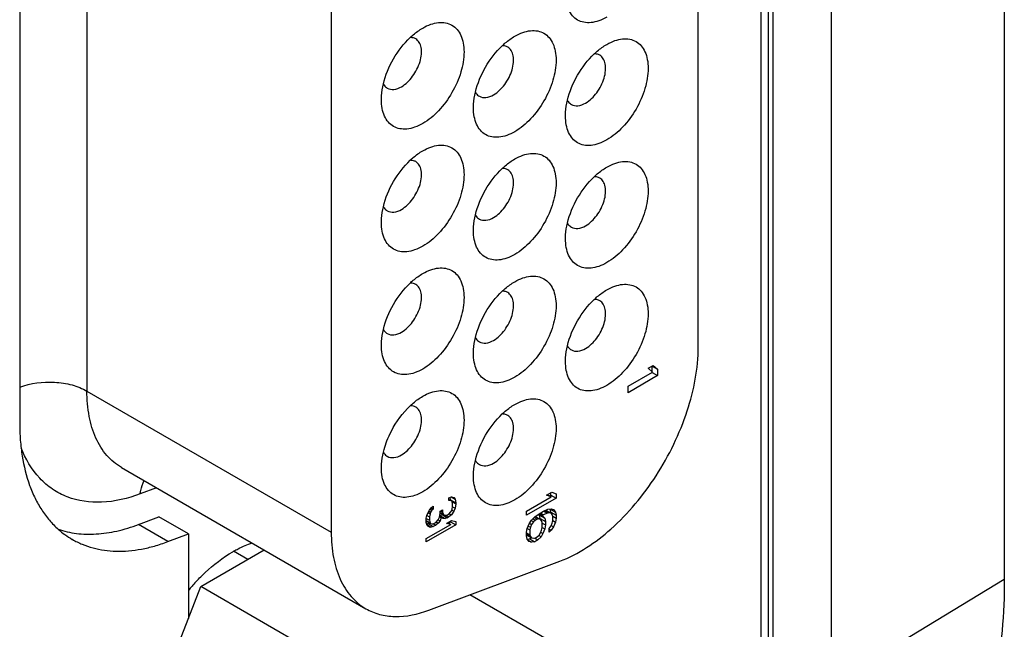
# Model space of a CAD drawing. Header units: inches. Extents: x 0 to 34, y 0 to 22.
# Tile 9 of 65: x 5.677 to 6.267, y 11.651 to 12.016. Entities that reach past the tile are written whole.
import ezdxf

# ---------------------------------------------------------------- set-up
doc = ezdxf.new("R2010")
doc.units = ezdxf.units.IN
doc.header["$LTSCALE"] = 1.87
doc.header["$MEASUREMENT"] = 0
doc.layers.get('0').update_dxf_attribs({"linetype": 'CONTINUOUS'})
doc.layers.add('02___PRT_ALL_AXES', color=7, linetype='CONTINUOUS')

msp = doc.modelspace()

# ---------------------------------------------------------------- linework, layer by layer
at = {"color": 7, "linetype": 'CONTINUOUS'}
for p, q in [((6.26699, 15.1917), (6.26699, 11.68088)), ((6.12117, 15.13658), (6.12117, 11.62576)), ((6.12556, 15.13046), (6.12556, 11.61964)), ((6.12859, 11.61789), (6.12859, 15.12871)), ((6.16351, 11.61814), (6.16351, 15.12896)), ((6.08362, 11.82008), (6.08362, 12.89047)), ((5.71734, 12.83203), (5.71734, 11.7936)), ((5.86371, 12.74752), (5.86371, 11.70909)), ((6.05359, 11.80723), (6.0566, 11.80897)), ((6.05622, 11.80492), (6.05359, 11.80723)), ((6.05605, 11.8085), (6.05923, 11.80666)), ((6.05605, 11.80507), (6.05605, 11.8085)), ((6.0566, 11.80897), (6.05923, 11.80666)), ((6.05923, 11.80666), (6.05923, 11.80283)), ((6.04155, 11.79645), (6.05622, 11.80492)), ((6.05923, 11.80283), (6.04155, 11.79263)), ((6.05605, 11.80467), (6.05923, 11.80283)), ((5.71734, 11.7936), (5.86371, 11.70909)), ((6.04155, 11.79263), (6.04155, 11.79645)), ((5.73805, 11.74783), (5.88442, 11.66331)), ((5.75908, 11.73568), (5.74922, 11.732)), ((5.93418, 11.72978), (5.93568, 11.73031)), ((5.93418, 11.72808), (5.93418, 11.72978)), ((5.93418, 11.7287), (5.9353, 11.72805)), ((5.93513, 11.72856), (5.93488, 11.73002)), ((5.93513, 11.72856), (5.93831, 11.72672)), ((5.93513, 11.72815), (5.93513, 11.72856)), ((5.93556, 11.73026), (5.93794, 11.72889)), ((5.93568, 11.73031), (5.93719, 11.72981)), ((5.93719, 11.72981), (5.93794, 11.72889)), ((5.93794, 11.72889), (5.93831, 11.72672)), ((5.98074, 11.72179), (5.99541, 11.73026)), ((5.99842, 11.72945), (5.98074, 11.71924)), ((5.99278, 11.73129), (5.99578, 11.73303)), ((5.99541, 11.73026), (5.99278, 11.73129)), ((5.9932, 11.73154), (5.99541, 11.73026)), ((5.99444, 11.73082), (5.99524, 11.73129)), ((5.99524, 11.73129), (5.99524, 11.73271)), ((5.99524, 11.73129), (5.99842, 11.72945)), ((5.99578, 11.73303), (5.99842, 11.732)), ((5.99842, 11.732), (5.99842, 11.72945)), ((5.92252, 11.72237), (5.92365, 11.7237)), ((5.92292, 11.72285), (5.92402, 11.72221)), ((5.92361, 11.72366), (5.92477, 11.72299)), ((5.92365, 11.7237), (5.92477, 11.72469)), ((5.92477, 11.72299), (5.92402, 11.72221)), ((5.92477, 11.72469), (5.92477, 11.72299)), ((5.92891, 11.72163), (5.93042, 11.7225)), ((5.93042, 11.7225), (5.93042, 11.72114)), ((5.9353, 11.72805), (5.93418, 11.72808)), ((5.93606, 11.72746), (5.9353, 11.72805)), ((5.9353, 11.72124), (5.93606, 11.7227)), ((5.93643, 11.72598), (5.93606, 11.72746)), ((5.93606, 11.7227), (5.93643, 11.72462)), ((5.93609, 11.72733), (5.93831, 11.72604)), ((5.93638, 11.72434), (5.93794, 11.72344)), ((5.93643, 11.72462), (5.93643, 11.72598)), ((5.93794, 11.72344), (5.93719, 11.72165)), ((5.93831, 11.72604), (5.93794, 11.72344)), ((5.93831, 11.72672), (5.93831, 11.72604)), ((5.9909, 11.7217), (5.99353, 11.7228)), ((5.99353, 11.7228), (5.99541, 11.72303)), ((5.99486, 11.72299), (5.99804, 11.72115)), ((5.99524, 11.72108), (5.99486, 11.72299)), ((5.99541, 11.72303), (5.99691, 11.72263)), ((5.99691, 11.72263), (5.99804, 11.72115)), ((5.92064, 11.71754), (5.92101, 11.71912)), ((5.92064, 11.71482), (5.92064, 11.71754)), ((5.92064, 11.71733), (5.92252, 11.71624)), ((5.92101, 11.71912), (5.92176, 11.72091)), ((5.92102, 11.71914), (5.92252, 11.71828)), ((5.92174, 11.72086), (5.92289, 11.7202)), ((5.92176, 11.72091), (5.92252, 11.72237)), ((5.92219, 11.72172), (5.92327, 11.7211)), ((5.92289, 11.7202), (5.92252, 11.71828)), ((5.92252, 11.71828), (5.92252, 11.71624)), ((5.92327, 11.7211), (5.92289, 11.7202)), ((5.92402, 11.72221), (5.92327, 11.7211)), ((5.92778, 11.71656), (5.92853, 11.71802)), ((5.92853, 11.71802), (5.92891, 11.72027)), ((5.92863, 11.71858), (5.92966, 11.71799)), ((5.92874, 11.71909), (5.93024, 11.71961)), ((5.92874, 11.71909), (5.93192, 11.71725)), ((5.92891, 11.72027), (5.92891, 11.72163)), ((5.92891, 11.72084), (5.93117, 11.71954)), ((5.92966, 11.71799), (5.92891, 11.71585)), ((5.92924, 11.72182), (5.93042, 11.72114)), ((5.93079, 11.71728), (5.92966, 11.71799)), ((5.93024, 11.71961), (5.93064, 11.71984)), ((5.93024, 11.71961), (5.93342, 11.71778)), ((5.93042, 11.72114), (5.93117, 11.71954)), ((5.93192, 11.71725), (5.93079, 11.71728)), ((5.93117, 11.71954), (5.93192, 11.71929)), ((5.93192, 11.71929), (5.93342, 11.71948)), ((5.93342, 11.71778), (5.93192, 11.71725)), ((5.93224, 11.71933), (5.93418, 11.71821)), ((5.93342, 11.71948), (5.93418, 11.71991)), ((5.93418, 11.71821), (5.93342, 11.71778)), ((5.93418, 11.71991), (5.9353, 11.72124)), ((5.93568, 11.71942), (5.93418, 11.71821)), ((5.93439, 11.72016), (5.93568, 11.71942)), ((5.93719, 11.72165), (5.93568, 11.71942)), ((5.9359, 11.72239), (5.93719, 11.72165)), ((5.98074, 11.71924), (5.98074, 11.72179)), ((5.98375, 11.7163), (5.98563, 11.71824)), ((5.98458, 11.71715), (5.98601, 11.71633)), ((5.98539, 11.71799), (5.98713, 11.71698)), ((5.98563, 11.71824), (5.98826, 11.72018)), ((5.986, 11.71851), (5.98826, 11.71721)), ((5.98713, 11.71698), (5.98601, 11.71633)), ((5.98826, 11.71721), (5.98713, 11.71698)), ((5.98847, 11.7193), (5.98791, 11.71992)), ((5.98826, 11.72018), (5.9909, 11.7217)), ((5.98901, 11.71679), (5.98826, 11.71721)), ((5.9883, 11.72021), (5.99014, 11.71914)), ((5.98847, 11.7193), (5.99165, 11.71746)), ((5.98884, 11.71739), (5.98847, 11.7193)), ((5.98884, 11.71739), (5.99202, 11.71555)), ((5.98884, 11.71689), (5.98884, 11.71739)), ((5.98977, 11.71595), (5.98901, 11.71679)), ((5.98905, 11.72064), (5.9909, 11.71958)), ((5.9909, 11.71958), (5.99014, 11.71914)), ((5.99014, 11.71914), (5.99165, 11.71746)), ((5.99315, 11.72045), (5.9909, 11.71958)), ((5.99095, 11.72173), (5.99315, 11.72045)), ((5.99165, 11.71746), (5.99202, 11.71555)), ((5.99183, 11.72209), (5.99428, 11.72068)), ((5.99223, 11.72232), (5.99541, 11.72048)), ((5.99428, 11.72068), (5.99315, 11.72045)), ((5.99541, 11.72048), (5.99428, 11.72068)), ((5.99524, 11.72108), (5.99842, 11.71924)), ((5.99524, 11.72058), (5.99524, 11.72108)), ((5.99616, 11.71964), (5.99541, 11.72048)), ((5.99654, 11.71858), (5.99616, 11.71964)), ((5.99652, 11.71864), (5.99842, 11.71754)), ((5.99654, 11.71603), (5.99654, 11.71858)), ((5.99804, 11.72115), (5.99842, 11.71924)), ((5.99842, 11.71754), (5.99804, 11.7152)), ((5.99842, 11.71924), (5.99842, 11.71754)), ((5.92064, 11.71606), (5.92289, 11.71476)), ((5.92064, 11.71581), (5.92327, 11.71429)), ((5.92101, 11.71367), (5.92064, 11.71482)), ((5.92064, 11.70529), (5.9353, 11.71376)), ((5.93831, 11.71346), (5.92064, 11.70325)), ((5.92088, 11.71408), (5.92159, 11.71428)), ((5.92176, 11.71275), (5.92101, 11.71367)), ((5.92104, 11.71363), (5.92365, 11.71213)), ((5.92159, 11.71428), (5.92244, 11.71477)), ((5.92159, 11.71428), (5.92477, 11.71244)), ((5.92252, 11.71216), (5.92176, 11.71275)), ((5.92252, 11.71624), (5.92289, 11.71476)), ((5.92365, 11.71213), (5.92252, 11.71216)), ((5.92289, 11.71476), (5.92327, 11.71429)), ((5.92327, 11.71429), (5.92402, 11.71405)), ((5.92477, 11.71244), (5.92365, 11.71213)), ((5.92402, 11.71405), (5.92477, 11.71414)), ((5.92477, 11.71414), (5.92628, 11.71501)), ((5.92628, 11.71331), (5.92477, 11.71244)), ((5.9248, 11.71416), (5.92628, 11.71331)), ((5.92628, 11.71501), (5.92778, 11.71656)), ((5.92778, 11.71452), (5.92628, 11.71331)), ((5.92651, 11.71525), (5.92778, 11.71452)), ((5.92775, 11.71652), (5.92891, 11.71585)), ((5.92891, 11.71585), (5.92778, 11.71452)), ((5.93267, 11.71428), (5.93568, 11.71602)), ((5.9353, 11.71376), (5.93267, 11.71428)), ((5.93354, 11.71478), (5.9353, 11.71376)), ((5.93389, 11.71458), (5.93513, 11.71529)), ((5.93513, 11.71529), (5.93513, 11.7157)), ((5.93513, 11.71529), (5.93831, 11.71346)), ((5.93568, 11.71602), (5.93831, 11.7155)), ((5.93831, 11.7155), (5.93831, 11.71346)), ((5.98074, 11.70904), (5.98112, 11.71138)), ((5.98112, 11.71138), (5.98224, 11.71416)), ((5.98113, 11.71141), (5.98262, 11.71055)), ((5.98169, 11.71279), (5.983, 11.71204)), ((5.98224, 11.71416), (5.98375, 11.7163)), ((5.98248, 11.71449), (5.98375, 11.71375)), ((5.983, 11.71204), (5.98262, 11.71055)), ((5.98375, 11.71375), (5.983, 11.71204)), ((5.98355, 11.71602), (5.98488, 11.71525)), ((5.98488, 11.71525), (5.98375, 11.71375)), ((5.98601, 11.71633), (5.98488, 11.71525)), ((5.99014, 11.71489), (5.98977, 11.71595)), ((5.98977, 11.71042), (5.99014, 11.71191)), ((5.99014, 11.71191), (5.99014, 11.71489)), ((5.99014, 11.71451), (5.99202, 11.71342)), ((5.99014, 11.71195), (5.99165, 11.71108)), ((5.99165, 11.71108), (5.99052, 11.7083)), ((5.99202, 11.71342), (5.99165, 11.71108)), ((5.99202, 11.71555), (5.99202, 11.71342)), ((5.99428, 11.71133), (5.99541, 11.71283)), ((5.99428, 11.7092), (5.99428, 11.71133)), ((5.99428, 11.71093), (5.99541, 11.71028)), ((5.99541, 11.71283), (5.99616, 11.71454)), ((5.99691, 11.71242), (5.99541, 11.71028)), ((5.99557, 11.7132), (5.99691, 11.71242)), ((5.99616, 11.71454), (5.99654, 11.71603)), ((5.99654, 11.71607), (5.99804, 11.7152)), ((5.99804, 11.7152), (5.99691, 11.71242)), ((5.92064, 11.70325), (5.92064, 11.70529)), ((5.98057, 11.70751), (5.98375, 11.70567)), ((5.98074, 11.70691), (5.98074, 11.70904)), ((5.98074, 11.70866), (5.98262, 11.70757)), ((5.98074, 11.70781), (5.983, 11.70651)), ((5.98112, 11.705), (5.98074, 11.70691)), ((5.98111, 11.70502), (5.98245, 11.70519)), ((5.98224, 11.70353), (5.98112, 11.705)), ((5.98245, 11.70519), (5.98351, 11.70581)), ((5.98245, 11.70519), (5.98563, 11.70335)), ((5.98262, 11.71055), (5.98262, 11.70757)), ((5.98262, 11.70757), (5.983, 11.70651)), ((5.983, 11.70651), (5.98375, 11.70567)), ((5.98375, 11.70567), (5.98488, 11.70547)), ((5.98488, 11.70547), (5.98601, 11.7057)), ((5.98551, 11.7056), (5.98751, 11.70444)), ((5.98601, 11.7057), (5.98713, 11.70635)), ((5.98713, 11.70635), (5.98826, 11.70743)), ((5.98939, 11.70638), (5.98751, 11.70444)), ((5.98939, 11.70638), (5.988, 11.70718)), ((5.98826, 11.70743), (5.98901, 11.70871)), ((5.98901, 11.70871), (5.98977, 11.71042)), ((5.98918, 11.70908), (5.99052, 11.7083)), ((5.99052, 11.7083), (5.98939, 11.70638)), ((5.99541, 11.71028), (5.99428, 11.7092)), ((5.98161, 11.70435), (5.98375, 11.70312)), ((5.98375, 11.70312), (5.98224, 11.70353)), ((5.98563, 11.70335), (5.98375, 11.70312)), ((5.98751, 11.70444), (5.98563, 11.70335)), ((5.78559, 11.67659), (5.82351, 11.69849)), ((5.81365, 11.6928), (5.80519, 11.69768)), ((5.92215, 11.66242), (6.00063, 11.69176)), ((5.74742, 11.57821), (5.78559, 11.67659)), ((5.91817, 11.60004), (5.78559, 11.67659)), ((6.26699, 11.68088), (6.16351, 11.61814)), ((5.99452, 11.64412), (5.94684, 11.67165))]:
    msp.add_line(p, q, dxfattribs=at)
for centre, radius, start, end in [((5.8411, 11.63431), 0.07286, 119.53402, 120.00207), ((5.87175, 11.59671), 0.12158, 137.1998, 140.34531), ((5.869, 11.59921), 0.11787, 136.92429, 137.18549)]:
    msp.add_arc(centre, radius, start, end, dxfattribs=at)
for points, knots in [([(6.02882, 12.01746), (6.02729, 12.01657), (6.02423, 12.01512), (6.01954, 12.01398), (6.01513, 12.0141), (6.0112, 12.01552), (6.00801, 12.01821), (6.00571, 12.02197), (6.00434, 12.0266), (6.00408, 12.02997), (6.00408, 12.03175)], [0, 0, 0, 0, 0.144822, 0.274556, 0.391121, 0.500007, 0.608892, 0.725474, 0.8551, 1, 1, 1, 1]), ([(5.91852, 12.01092), (5.92005, 12.01181), (5.92311, 12.01326), (5.9278, 12.0144), (5.93221, 12.01428), (5.93613, 12.01286), (5.93933, 12.01017), (5.94163, 12.00641), (5.943, 12.00178), (5.94358, 11.99434), (5.94174, 11.98402), (5.93644, 11.972), (5.92868, 11.96139), (5.92203, 11.9558), (5.91851, 11.95377)], [0, 0, 0, 0, 0.060417, 0.11454, 0.16317, 0.208597, 0.254025, 0.302665, 0.356747, 0.417202, 0.55545, 0.708598, 0.861733, 1, 1, 1, 1]), ([(5.91098, 12.00522), (5.91158, 12.00579), (5.91393, 12.00789), (5.9165, 12.00976), (5.91851, 12.01092)], [0, 0, 0, 0, 0.262042, 1, 1, 1, 1]), ([(5.96614, 12.00032), (5.96674, 12.00089), (5.96908, 12.003), (5.97165, 12.00486), (5.97367, 12.00603)], [0, 0, 0, 0, 0.262042, 1, 1, 1, 1]), ([(5.97367, 12.00603), (5.97521, 12.00691), (5.97826, 12.00837), (5.98296, 12.0095), (5.98737, 12.00939), (5.99129, 12.00797), (5.99448, 12.00528), (5.99678, 12.00152), (5.99815, 11.99688), (5.99874, 11.98945), (5.99689, 11.97913), (5.99159, 11.9671), (5.98383, 11.9565), (5.97718, 11.9509), (5.97367, 11.94887)], [0, 0, 0, 0, 0.060417, 0.11454, 0.16317, 0.208597, 0.254025, 0.302665, 0.356747, 0.417202, 0.55545, 0.708598, 0.861733, 1, 1, 1, 1]), ([(5.89494, 11.97744), (5.8962, 11.98269), (5.90041, 11.99281), (5.90706, 12.00151), (5.91098, 12.00522)], [0, 0, 0, 0, 0.500021, 1, 1, 1, 1]), ([(5.90579, 11.97581), (5.90842, 11.97733), (5.91303, 11.98193), (5.91666, 11.98901), (5.91789, 11.99504), (5.9178, 11.99903), (5.91668, 12.00235), (5.91514, 12.00393), (5.91429, 12.00442)], [0, 0, 0, 0, 0.269891, 0.561317, 0.695457, 0.81314, 0.912854, 1, 1, 1, 1]), ([(5.91429, 12.00442), (5.91405, 12.00455), (5.91302, 12.00505), (5.91186, 12.00523), (5.91099, 12.00521)], [0, 0, 0, 0, 0.242971, 1, 1, 1, 1]), ([(5.9501, 11.97255), (5.95135, 11.9778), (5.95556, 11.98791), (5.96222, 11.99661), (5.96614, 12.00032)], [0, 0, 0, 0, 0.500021, 1, 1, 1, 1]), ([(5.96944, 11.99952), (5.9692, 11.99966), (5.96818, 12.00016), (5.96701, 12.00033), (5.96615, 12.00032)], [0, 0, 0, 0, 0.242971, 1, 1, 1, 1]), ([(6.02129, 11.99543), (6.02189, 11.99599), (6.02424, 11.9981), (6.02681, 11.99997), (6.02882, 12.00113)], [0, 0, 0, 0, 0.262042, 1, 1, 1, 1]), ([(6.02883, 12.00113), (6.03036, 12.00202), (6.03342, 12.00347), (6.03811, 12.00461), (6.04252, 12.00449), (6.04644, 12.00307), (6.04964, 12.00038), (6.05194, 11.99662), (6.0533, 11.99199), (6.05389, 11.98455), (6.05205, 11.97423), (6.04675, 11.96221), (6.03899, 11.9516), (6.03234, 11.94601), (6.02882, 11.94398)], [0, 0, 0, 0, 0.060417, 0.11454, 0.16317, 0.208597, 0.254025, 0.302665, 0.356747, 0.417202, 0.55545, 0.708598, 0.861733, 1, 1, 1, 1]), ([(5.96094, 11.97092), (5.96357, 11.97244), (5.96819, 11.97703), (5.97181, 11.98412), (5.97305, 11.99014), (5.97295, 11.99414), (5.97183, 11.99746), (5.97029, 11.99903), (5.96944, 11.99952)], [0, 0, 0, 0, 0.269891, 0.561317, 0.695457, 0.81314, 0.912854, 1, 1, 1, 1]), ([(6.00525, 11.96765), (6.00651, 11.9729), (6.01072, 11.98302), (6.01737, 11.99172), (6.02129, 11.99543)], [0, 0, 0, 0, 0.500021, 1, 1, 1, 1]), ([(6.0161, 11.96602), (6.01873, 11.96754), (6.02334, 11.97213), (6.02697, 11.97922), (6.0282, 11.98525), (6.02811, 11.98924), (6.02699, 11.99256), (6.02544, 11.99413), (6.0246, 11.99462)], [0, 0, 0, 0, 0.269891, 0.561317, 0.695457, 0.81314, 0.912854, 1, 1, 1, 1]), ([(6.0246, 11.99462), (6.02436, 11.99476), (6.02333, 11.99526), (6.02216, 11.99544), (6.0213, 11.99542)], [0, 0, 0, 0, 0.242971, 1, 1, 1, 1]), ([(5.89377, 11.96806), (5.89377, 11.96881), (5.89387, 11.97197), (5.89438, 11.9751), (5.89494, 11.97744)], [0, 0, 0, 0, 0.237914, 1, 1, 1, 1]), ([(5.89495, 11.97743), (5.89509, 11.97717), (5.8957, 11.9762), (5.89656, 11.97539), (5.89729, 11.97497)], [0, 0, 0, 0, 0.262398, 1, 1, 1, 1]), ([(5.89729, 11.97497), (5.89843, 11.97431), (5.90157, 11.97384), (5.90438, 11.975), (5.90579, 11.97581)], [0, 0, 0, 0, 0.449164, 1, 1, 1, 1]), ([(5.94892, 11.96316), (5.94892, 11.96391), (5.94903, 11.96707), (5.94954, 11.97021), (5.9501, 11.97255)], [0, 0, 0, 0, 0.237914, 1, 1, 1, 1]), ([(5.9501, 11.97254), (5.95025, 11.97227), (5.95085, 11.97131), (5.95171, 11.9705), (5.95244, 11.97008)], [0, 0, 0, 0, 0.262398, 1, 1, 1, 1]), ([(5.95244, 11.97008), (5.95359, 11.96941), (5.95673, 11.96894), (5.95954, 11.97011), (5.96094, 11.97092)], [0, 0, 0, 0, 0.449164, 1, 1, 1, 1]), ([(5.91851, 11.95377), (5.91698, 11.95288), (5.91392, 11.95143), (5.90923, 11.95029), (5.90482, 11.95041), (5.9009, 11.95183), (5.8977, 11.95452), (5.8954, 11.95828), (5.89403, 11.96291), (5.89377, 11.96628), (5.89377, 11.96806)], [0, 0, 0, 0, 0.144822, 0.274556, 0.391121, 0.500007, 0.608892, 0.725474, 0.8551, 1, 1, 1, 1]), ([(6.00408, 11.95826), (6.00408, 11.95902), (6.00418, 11.96217), (6.00469, 11.96531), (6.00525, 11.96765)], [0, 0, 0, 0, 0.237914, 1, 1, 1, 1]), ([(6.00526, 11.96764), (6.0054, 11.96738), (6.006, 11.96641), (6.00687, 11.9656), (6.0076, 11.96518)], [0, 0, 0, 0, 0.262398, 1, 1, 1, 1]), ([(6.0076, 11.96518), (6.00874, 11.96452), (6.01188, 11.96404), (6.01469, 11.96521), (6.0161, 11.96602)], [0, 0, 0, 0, 0.449164, 1, 1, 1, 1]), ([(5.97367, 11.94887), (5.97213, 11.94799), (5.96908, 11.94653), (5.96438, 11.9454), (5.95997, 11.94551), (5.95605, 11.94693), (5.95286, 11.94962), (5.95055, 11.95338), (5.94919, 11.95801), (5.94892, 11.96139), (5.94892, 11.96316)], [0, 0, 0, 0, 0.144822, 0.274556, 0.391121, 0.500007, 0.608892, 0.725474, 0.8551, 1, 1, 1, 1]), ([(6.02882, 11.94398), (6.02729, 11.94309), (6.02423, 11.94164), (6.01954, 11.9405), (6.01513, 11.94062), (6.0112, 11.94204), (6.00801, 11.94472), (6.00571, 11.94849), (6.00434, 11.95312), (6.00408, 11.95649), (6.00408, 11.95826)], [0, 0, 0, 0, 0.144822, 0.274556, 0.391121, 0.500007, 0.608892, 0.725474, 0.8551, 1, 1, 1, 1]), ([(5.91852, 11.93744), (5.92005, 11.93833), (5.92311, 11.93978), (5.9278, 11.94092), (5.93221, 11.9408), (5.93613, 11.93938), (5.93933, 11.93669), (5.94163, 11.93293), (5.943, 11.9283), (5.94358, 11.92086), (5.94174, 11.91054), (5.93644, 11.89852), (5.92868, 11.88791), (5.92203, 11.88232), (5.91851, 11.88029)], [0, 0, 0, 0, 0.060417, 0.11454, 0.16317, 0.208597, 0.254025, 0.302665, 0.356747, 0.417202, 0.55545, 0.708598, 0.861733, 1, 1, 1, 1]), ([(5.91098, 11.93174), (5.91158, 11.9323), (5.91393, 11.93441), (5.9165, 11.93628), (5.91851, 11.93744)], [0, 0, 0, 0, 0.262042, 1, 1, 1, 1]), ([(5.97367, 11.93255), (5.97521, 11.93343), (5.97826, 11.93488), (5.98296, 11.93602), (5.98737, 11.93591), (5.99129, 11.93448), (5.99448, 11.9318), (5.99678, 11.92803), (5.99815, 11.9234), (5.99874, 11.91597), (5.99689, 11.90565), (5.99159, 11.89362), (5.98383, 11.88302), (5.97718, 11.87742), (5.97367, 11.87539)], [0, 0, 0, 0, 0.060417, 0.11454, 0.16317, 0.208597, 0.254025, 0.302665, 0.356747, 0.417202, 0.55545, 0.708598, 0.861733, 1, 1, 1, 1]), ([(5.89494, 11.90396), (5.8962, 11.90921), (5.90041, 11.91933), (5.90706, 11.92803), (5.91098, 11.93174)], [0, 0, 0, 0, 0.500021, 1, 1, 1, 1]), ([(5.90579, 11.90233), (5.90842, 11.90385), (5.91303, 11.90844), (5.91666, 11.91553), (5.91789, 11.92156), (5.9178, 11.92555), (5.91668, 11.92887), (5.91514, 11.93044), (5.91429, 11.93093)], [0, 0, 0, 0, 0.269891, 0.561317, 0.695457, 0.81314, 0.912854, 1, 1, 1, 1]), ([(5.91429, 11.93093), (5.91405, 11.93107), (5.91302, 11.93157), (5.91186, 11.93175), (5.91099, 11.93173)], [0, 0, 0, 0, 0.242971, 1, 1, 1, 1]), ([(5.96614, 11.92684), (5.96674, 11.92741), (5.96908, 11.92951), (5.97165, 11.93138), (5.97367, 11.93254)], [0, 0, 0, 0, 0.262042, 1, 1, 1, 1]), ([(6.02883, 11.92765), (6.03036, 11.92854), (6.03342, 11.92999), (6.03811, 11.93112), (6.04252, 11.93101), (6.04644, 11.92959), (6.04964, 11.9269), (6.05194, 11.92314), (6.0533, 11.91851), (6.05389, 11.91107), (6.05205, 11.90075), (6.04675, 11.88872), (6.03899, 11.87812), (6.03234, 11.87252), (6.02882, 11.8705)], [0, 0, 0, 0, 0.060417, 0.11454, 0.16317, 0.208597, 0.254025, 0.302665, 0.356747, 0.417202, 0.55545, 0.708598, 0.861733, 1, 1, 1, 1]), ([(5.9501, 11.89907), (5.95135, 11.90432), (5.95556, 11.91443), (5.96222, 11.92313), (5.96614, 11.92684)], [0, 0, 0, 0, 0.500021, 1, 1, 1, 1]), ([(5.96094, 11.89744), (5.96357, 11.89895), (5.96819, 11.90355), (5.97181, 11.91063), (5.97305, 11.91666), (5.97295, 11.92066), (5.97183, 11.92398), (5.97029, 11.92555), (5.96944, 11.92604)], [0, 0, 0, 0, 0.269891, 0.561317, 0.695457, 0.81314, 0.912854, 1, 1, 1, 1]), ([(5.96944, 11.92604), (5.9692, 11.92618), (5.96818, 11.92668), (5.96701, 11.92685), (5.96615, 11.92683)], [0, 0, 0, 0, 0.242971, 1, 1, 1, 1]), ([(6.02129, 11.92194), (6.02189, 11.92251), (6.02424, 11.92462), (6.02681, 11.92648), (6.02882, 11.92765)], [0, 0, 0, 0, 0.262042, 1, 1, 1, 1]), ([(6.00525, 11.89417), (6.00651, 11.89942), (6.01072, 11.90953), (6.01737, 11.91823), (6.02129, 11.92194)], [0, 0, 0, 0, 0.500021, 1, 1, 1, 1]), ([(6.0161, 11.89254), (6.01873, 11.89406), (6.02334, 11.89865), (6.02697, 11.90574), (6.0282, 11.91176), (6.02811, 11.91576), (6.02699, 11.91908), (6.02544, 11.92065), (6.0246, 11.92114)], [0, 0, 0, 0, 0.269891, 0.561317, 0.695457, 0.81314, 0.912854, 1, 1, 1, 1]), ([(6.0246, 11.92114), (6.02436, 11.92128), (6.02333, 11.92178), (6.02216, 11.92196), (6.0213, 11.92194)], [0, 0, 0, 0, 0.242971, 1, 1, 1, 1]), ([(5.89377, 11.89457), (5.89377, 11.89533), (5.89387, 11.89848), (5.89438, 11.90162), (5.89494, 11.90396)], [0, 0, 0, 0, 0.237914, 1, 1, 1, 1]), ([(5.89495, 11.90395), (5.89509, 11.90369), (5.8957, 11.90272), (5.89656, 11.90191), (5.89729, 11.90149)], [0, 0, 0, 0, 0.262398, 1, 1, 1, 1]), ([(5.89729, 11.90149), (5.89843, 11.90083), (5.90157, 11.90035), (5.90438, 11.90152), (5.90579, 11.90233)], [0, 0, 0, 0, 0.449164, 1, 1, 1, 1]), ([(5.91851, 11.88029), (5.91698, 11.8794), (5.91392, 11.87795), (5.90923, 11.87681), (5.90482, 11.87692), (5.9009, 11.87835), (5.8977, 11.88103), (5.8954, 11.88479), (5.89403, 11.88943), (5.89377, 11.8928), (5.89377, 11.89457)], [0, 0, 0, 0, 0.144822, 0.274556, 0.391121, 0.500007, 0.608892, 0.725474, 0.8551, 1, 1, 1, 1]), ([(5.94892, 11.88968), (5.94892, 11.89043), (5.94903, 11.89359), (5.94954, 11.89673), (5.9501, 11.89907)], [0, 0, 0, 0, 0.237914, 1, 1, 1, 1]), ([(5.9501, 11.89905), (5.95025, 11.89879), (5.95085, 11.89782), (5.95171, 11.89702), (5.95244, 11.89659)], [0, 0, 0, 0, 0.262398, 1, 1, 1, 1]), ([(5.95244, 11.89659), (5.95359, 11.89593), (5.95673, 11.89546), (5.95954, 11.89662), (5.96094, 11.89744)], [0, 0, 0, 0, 0.449164, 1, 1, 1, 1]), ([(6.00408, 11.88478), (6.00408, 11.88553), (6.00418, 11.88869), (6.00469, 11.89183), (6.00525, 11.89417)], [0, 0, 0, 0, 0.237914, 1, 1, 1, 1]), ([(6.00526, 11.89416), (6.0054, 11.8939), (6.006, 11.89293), (6.00687, 11.89212), (6.0076, 11.8917)], [0, 0, 0, 0, 0.262398, 1, 1, 1, 1]), ([(5.97367, 11.87539), (5.97213, 11.8745), (5.96908, 11.87305), (5.96438, 11.87192), (5.95997, 11.87203), (5.95605, 11.87345), (5.95286, 11.87614), (5.95055, 11.8799), (5.94919, 11.88453), (5.94892, 11.8879), (5.94892, 11.88968)], [0, 0, 0, 0, 0.144822, 0.274556, 0.391121, 0.500007, 0.608892, 0.725474, 0.8551, 1, 1, 1, 1]), ([(6.0076, 11.8917), (6.00874, 11.89104), (6.01188, 11.89056), (6.01469, 11.89173), (6.0161, 11.89254)], [0, 0, 0, 0, 0.449164, 1, 1, 1, 1]), ([(6.02882, 11.8705), (6.02729, 11.86961), (6.02423, 11.86816), (6.01954, 11.86702), (6.01513, 11.86713), (6.0112, 11.86856), (6.00801, 11.87124), (6.00571, 11.875), (6.00434, 11.87964), (6.00408, 11.88301), (6.00408, 11.88478)], [0, 0, 0, 0, 0.144822, 0.274556, 0.391121, 0.500007, 0.608892, 0.725474, 0.8551, 1, 1, 1, 1]), ([(5.91852, 11.86396), (5.92005, 11.86485), (5.92311, 11.8663), (5.9278, 11.86743), (5.93221, 11.86732), (5.93613, 11.8659), (5.93933, 11.86321), (5.94163, 11.85945), (5.943, 11.85481), (5.94358, 11.84738), (5.94174, 11.83706), (5.93644, 11.82503), (5.92868, 11.81443), (5.92203, 11.80883), (5.91851, 11.8068)], [0, 0, 0, 0, 0.060417, 0.11454, 0.16317, 0.208597, 0.254025, 0.302665, 0.356747, 0.417202, 0.55545, 0.708598, 0.861733, 1, 1, 1, 1]), ([(5.89494, 11.83048), (5.8962, 11.83573), (5.90041, 11.84584), (5.90706, 11.85454), (5.91098, 11.85825)], [0, 0, 0, 0, 0.500021, 1, 1, 1, 1]), ([(5.91098, 11.85825), (5.91158, 11.85882), (5.91393, 11.86093), (5.9165, 11.86279), (5.91851, 11.86396)], [0, 0, 0, 0, 0.262042, 1, 1, 1, 1]), ([(5.91429, 11.85745), (5.91405, 11.85759), (5.91302, 11.85809), (5.91186, 11.85827), (5.91099, 11.85825)], [0, 0, 0, 0, 0.242971, 1, 1, 1, 1]), ([(5.96614, 11.85336), (5.96674, 11.85393), (5.96908, 11.85603), (5.97165, 11.8579), (5.97367, 11.85906)], [0, 0, 0, 0, 0.262042, 1, 1, 1, 1]), ([(5.97367, 11.85906), (5.97521, 11.85995), (5.97826, 11.8614), (5.98296, 11.86254), (5.98737, 11.86242), (5.99129, 11.861), (5.99448, 11.85831), (5.99678, 11.85455), (5.99815, 11.84992), (5.99874, 11.84248), (5.99689, 11.83216), (5.99159, 11.82014), (5.98383, 11.80953), (5.97718, 11.80394), (5.97367, 11.80191)], [0, 0, 0, 0, 0.060417, 0.11454, 0.16317, 0.208597, 0.254025, 0.302665, 0.356747, 0.417202, 0.55545, 0.708598, 0.861733, 1, 1, 1, 1]), ([(5.90579, 11.82885), (5.90842, 11.83037), (5.91303, 11.83496), (5.91666, 11.84205), (5.91789, 11.84807), (5.9178, 11.85207), (5.91668, 11.85539), (5.91514, 11.85696), (5.91429, 11.85745)], [0, 0, 0, 0, 0.269891, 0.561317, 0.695457, 0.81314, 0.912854, 1, 1, 1, 1]), ([(5.9501, 11.82558), (5.95135, 11.83083), (5.95556, 11.84095), (5.96222, 11.84965), (5.96614, 11.85336)], [0, 0, 0, 0, 0.500021, 1, 1, 1, 1]), ([(5.96094, 11.82395), (5.96357, 11.82547), (5.96819, 11.83007), (5.97181, 11.83715), (5.97305, 11.84318), (5.97295, 11.84717), (5.97183, 11.85049), (5.97029, 11.85206), (5.96944, 11.85256)], [0, 0, 0, 0, 0.269891, 0.561317, 0.695457, 0.81314, 0.912854, 1, 1, 1, 1]), ([(5.96944, 11.85256), (5.9692, 11.85269), (5.96818, 11.85319), (5.96701, 11.85337), (5.96615, 11.85335)], [0, 0, 0, 0, 0.242971, 1, 1, 1, 1]), ([(6.02129, 11.84846), (6.02189, 11.84903), (6.02424, 11.85114), (6.02681, 11.853), (6.02882, 11.85417)], [0, 0, 0, 0, 0.262042, 1, 1, 1, 1]), ([(6.02883, 11.85417), (6.03036, 11.85505), (6.03342, 11.85651), (6.03811, 11.85764), (6.04252, 11.85753), (6.04644, 11.8561), (6.04964, 11.85342), (6.05194, 11.84966), (6.0533, 11.84502), (6.05389, 11.83759), (6.05205, 11.82727), (6.04675, 11.81524), (6.03899, 11.80464), (6.03234, 11.79904), (6.02882, 11.79701)], [0, 0, 0, 0, 0.060417, 0.11454, 0.16317, 0.208597, 0.254025, 0.302665, 0.356747, 0.417202, 0.55545, 0.708598, 0.861733, 1, 1, 1, 1]), ([(6.00525, 11.82069), (6.00651, 11.82594), (6.01072, 11.83605), (6.01737, 11.84475), (6.02129, 11.84846)], [0, 0, 0, 0, 0.500021, 1, 1, 1, 1]), ([(6.0161, 11.81906), (6.01873, 11.82058), (6.02334, 11.82517), (6.02697, 11.83226), (6.0282, 11.83828), (6.02811, 11.84228), (6.02699, 11.8456), (6.02544, 11.84717), (6.0246, 11.84766)], [0, 0, 0, 0, 0.269891, 0.561317, 0.695457, 0.81314, 0.912854, 1, 1, 1, 1]), ([(6.0246, 11.84766), (6.02436, 11.8478), (6.02333, 11.8483), (6.02216, 11.84847), (6.0213, 11.84846)], [0, 0, 0, 0, 0.242971, 1, 1, 1, 1]), ([(5.89377, 11.82109), (5.89377, 11.82184), (5.89387, 11.825), (5.89438, 11.82814), (5.89494, 11.83048)], [0, 0, 0, 0, 0.237914, 1, 1, 1, 1]), ([(5.89495, 11.83047), (5.89509, 11.8302), (5.8957, 11.82924), (5.89656, 11.82843), (5.89729, 11.82801)], [0, 0, 0, 0, 0.262398, 1, 1, 1, 1]), ([(5.89729, 11.82801), (5.89843, 11.82735), (5.90157, 11.82687), (5.90438, 11.82804), (5.90579, 11.82885)], [0, 0, 0, 0, 0.449164, 1, 1, 1, 1]), ([(5.94892, 11.8162), (5.94892, 11.81695), (5.94903, 11.82011), (5.94954, 11.82324), (5.9501, 11.82558)], [0, 0, 0, 0, 0.237914, 1, 1, 1, 1]), ([(5.9501, 11.82557), (5.95025, 11.82531), (5.95085, 11.82434), (5.95171, 11.82353), (5.95244, 11.82311)], [0, 0, 0, 0, 0.262398, 1, 1, 1, 1]), ([(5.95244, 11.82311), (5.95359, 11.82245), (5.95673, 11.82197), (5.95954, 11.82314), (5.96094, 11.82395)], [0, 0, 0, 0, 0.449164, 1, 1, 1, 1]), ([(5.91851, 11.8068), (5.91698, 11.80592), (5.91392, 11.80447), (5.90923, 11.80333), (5.90482, 11.80344), (5.9009, 11.80486), (5.8977, 11.80755), (5.8954, 11.81131), (5.89403, 11.81595), (5.89377, 11.81932), (5.89377, 11.82109)], [0, 0, 0, 0, 0.144822, 0.274556, 0.391121, 0.500007, 0.608892, 0.725474, 0.8551, 1, 1, 1, 1]), ([(6.00063, 11.69176), (6.01191, 11.69597), (6.03402, 11.71096), (6.05999, 11.74233), (6.07823, 11.7798), (6.08362, 11.80711), (6.08362, 11.82008)], [0, 0, 0, 0, 0.225654, 0.487907, 0.756897, 1, 1, 1, 1]), ([(6.00408, 11.8113), (6.00408, 11.81205), (6.00418, 11.81521), (6.00469, 11.81835), (6.00525, 11.82069)], [0, 0, 0, 0, 0.237914, 1, 1, 1, 1]), ([(6.00526, 11.82067), (6.0054, 11.82041), (6.006, 11.81945), (6.00687, 11.81864), (6.0076, 11.81822)], [0, 0, 0, 0, 0.262398, 1, 1, 1, 1]), ([(6.0076, 11.81822), (6.00874, 11.81755), (6.01188, 11.81708), (6.01469, 11.81825), (6.0161, 11.81906)], [0, 0, 0, 0, 0.449164, 1, 1, 1, 1]), ([(5.97367, 11.80191), (5.97213, 11.80102), (5.96908, 11.79957), (5.96438, 11.79843), (5.95997, 11.79855), (5.95605, 11.79997), (5.95286, 11.80266), (5.95055, 11.80642), (5.94919, 11.81105), (5.94892, 11.81442), (5.94892, 11.8162)], [0, 0, 0, 0, 0.144822, 0.274556, 0.391121, 0.500007, 0.608892, 0.725474, 0.8551, 1, 1, 1, 1]), ([(6.02882, 11.79701), (6.02729, 11.79613), (6.02423, 11.79467), (6.01954, 11.79354), (6.01513, 11.79365), (6.0112, 11.79507), (6.00801, 11.79776), (6.00571, 11.80152), (6.00434, 11.80615), (6.00408, 11.80953), (6.00408, 11.8113)], [0, 0, 0, 0, 0.144822, 0.274556, 0.391121, 0.500007, 0.608892, 0.725474, 0.8551, 1, 1, 1, 1]), ([(5.67703, 11.79593), (5.6836, 11.79845), (5.69451, 11.79978), (5.70817, 11.79768), (5.71456, 11.79521), (5.71734, 11.7936)], [0, 0, 0, 0, 0.509831, 0.767207, 1, 1, 1, 1]), ([(5.73805, 11.74783), (5.73475, 11.74973), (5.72858, 11.75492), (5.72201, 11.76566), (5.71811, 11.7789), (5.71734, 11.78853), (5.71734, 11.7936)], [0, 0, 0, 0, 0.217784, 0.450933, 0.710241, 1, 1, 1, 1]), ([(5.91852, 11.79048), (5.92005, 11.79136), (5.92311, 11.79282), (5.9278, 11.79395), (5.93221, 11.79384), (5.93613, 11.79241), (5.93933, 11.78973), (5.94163, 11.78597), (5.943, 11.78133), (5.94358, 11.7739), (5.94174, 11.76358), (5.93644, 11.75155), (5.92868, 11.74095), (5.92203, 11.73535), (5.91851, 11.73332)], [0, 0, 0, 0, 0.060417, 0.11454, 0.16317, 0.208597, 0.254025, 0.302665, 0.356747, 0.417202, 0.55545, 0.708598, 0.861733, 1, 1, 1, 1]), ([(5.91098, 11.78477), (5.91158, 11.78534), (5.91393, 11.78745), (5.9165, 11.78931), (5.91851, 11.79048)], [0, 0, 0, 0, 0.262042, 1, 1, 1, 1]), ([(5.97367, 11.78558), (5.97521, 11.78647), (5.97826, 11.78792), (5.98296, 11.78905), (5.98737, 11.78894), (5.99129, 11.78752), (5.99448, 11.78483), (5.99678, 11.78107), (5.99815, 11.77644), (5.99874, 11.769), (5.99689, 11.75868), (5.99159, 11.74666), (5.98383, 11.73605), (5.97718, 11.73046), (5.97367, 11.72843)], [0, 0, 0, 0, 0.060417, 0.11454, 0.16317, 0.208597, 0.254025, 0.302665, 0.356747, 0.417202, 0.55545, 0.708598, 0.861733, 1, 1, 1, 1]), ([(5.89708, 11.7638), (5.89785, 11.76579), (5.90133, 11.77346), (5.90641, 11.78045), (5.91098, 11.78477)], [0, 0, 0, 0, 0.25283, 1, 1, 1, 1]), ([(5.90579, 11.75537), (5.90842, 11.75689), (5.91303, 11.76148), (5.91666, 11.76856), (5.91789, 11.77459), (5.9178, 11.77859), (5.91668, 11.78191), (5.91514, 11.78348), (5.91429, 11.78397)], [0, 0, 0, 0, 0.269891, 0.561317, 0.695457, 0.81314, 0.912854, 1, 1, 1, 1]), ([(5.91429, 11.78397), (5.91405, 11.78411), (5.91302, 11.78461), (5.91186, 11.78478), (5.91099, 11.78476)], [0, 0, 0, 0, 0.242971, 1, 1, 1, 1]), ([(5.96614, 11.77988), (5.96674, 11.78044), (5.96908, 11.78255), (5.97165, 11.78442), (5.97367, 11.78558)], [0, 0, 0, 0, 0.262042, 1, 1, 1, 1]), ([(5.9501, 11.7521), (5.95135, 11.75735), (5.95556, 11.76746), (5.96222, 11.77617), (5.96614, 11.77988)], [0, 0, 0, 0, 0.500021, 1, 1, 1, 1]), ([(5.96094, 11.75047), (5.96357, 11.75199), (5.96819, 11.75658), (5.97181, 11.76367), (5.97305, 11.7697), (5.97295, 11.77369), (5.97183, 11.77701), (5.97029, 11.77858), (5.96944, 11.77907)], [0, 0, 0, 0, 0.269891, 0.561317, 0.695457, 0.81314, 0.912854, 1, 1, 1, 1]), ([(5.96944, 11.77907), (5.9692, 11.77921), (5.96818, 11.77971), (5.96701, 11.77989), (5.96615, 11.77987)], [0, 0, 0, 0, 0.242971, 1, 1, 1, 1]), ([(5.89494, 11.757), (5.89508, 11.75756), (5.89567, 11.75987), (5.89643, 11.76213), (5.89708, 11.7638)], [0, 0, 0, 0, 0.244941, 1, 1, 1, 1]), ([(5.74922, 11.732), (5.74182, 11.72923), (5.72716, 11.72569), (5.70864, 11.7282), (5.69651, 11.73456), (5.68593, 11.74363), (5.68044, 11.75302), (5.67783, 11.7597)], [0, 0, 0, 0, 0.275657, 0.517066, 0.632745, 0.749657, 1, 1, 1, 1]), ([(5.89377, 11.74761), (5.89377, 11.74836), (5.89387, 11.75152), (5.89438, 11.75466), (5.89494, 11.757)], [0, 0, 0, 0, 0.237914, 1, 1, 1, 1]), ([(5.89495, 11.75698), (5.89509, 11.75672), (5.8957, 11.75576), (5.89656, 11.75495), (5.89729, 11.75453)], [0, 0, 0, 0, 0.262398, 1, 1, 1, 1]), ([(5.89729, 11.75453), (5.89843, 11.75386), (5.90157, 11.75339), (5.90438, 11.75456), (5.90579, 11.75537)], [0, 0, 0, 0, 0.449164, 1, 1, 1, 1]), ([(5.94892, 11.74271), (5.94892, 11.74346), (5.94903, 11.74662), (5.94954, 11.74976), (5.9501, 11.7521)], [0, 0, 0, 0, 0.237914, 1, 1, 1, 1]), ([(5.9501, 11.75209), (5.95025, 11.75183), (5.95085, 11.75086), (5.95171, 11.75005), (5.95244, 11.74963)], [0, 0, 0, 0, 0.262398, 1, 1, 1, 1]), ([(5.91851, 11.73332), (5.91698, 11.73244), (5.91392, 11.73098), (5.90923, 11.72985), (5.90482, 11.72996), (5.9009, 11.73138), (5.8977, 11.73407), (5.8954, 11.73783), (5.89403, 11.74246), (5.89377, 11.74584), (5.89377, 11.74761)], [0, 0, 0, 0, 0.144822, 0.274556, 0.391121, 0.500007, 0.608892, 0.725474, 0.8551, 1, 1, 1, 1]), ([(5.95244, 11.74963), (5.95359, 11.74897), (5.95673, 11.74849), (5.95954, 11.74966), (5.96094, 11.75047)], [0, 0, 0, 0, 0.449164, 1, 1, 1, 1]), ([(5.97367, 11.72843), (5.97213, 11.72754), (5.96908, 11.72609), (5.96438, 11.72495), (5.95997, 11.72506), (5.95605, 11.72649), (5.95286, 11.72917), (5.95055, 11.73293), (5.94919, 11.73757), (5.94892, 11.74094), (5.94892, 11.74271)], [0, 0, 0, 0, 0.144822, 0.274556, 0.391121, 0.500007, 0.608892, 0.725474, 0.8551, 1, 1, 1, 1]), ([(5.74922, 11.732), (5.74932, 11.73272), (5.7498, 11.73547), (5.75066, 11.73817), (5.75155, 11.74003)], [0, 0, 0, 0, 0.261257, 1, 1, 1, 1]), ([(5.86371, 11.70909), (5.86371, 11.70402), (5.86448, 11.69439), (5.86838, 11.68115), (5.87495, 11.67041), (5.88112, 11.66522), (5.88442, 11.66332)], [0, 0, 0, 0, 0.289755, 0.549064, 0.782217, 1, 1, 1, 1]), ([(5.80519, 11.69771), (5.80611, 11.69823), (5.80969, 11.70015), (5.81345, 11.70176), (5.8163, 11.7027)], [0, 0, 0, 0, 0.260108, 1, 1, 1, 1]), ([(5.78291, 11.67971), (5.7846, 11.68152), (5.79121, 11.68815), (5.7987, 11.69396), (5.80467, 11.69741)], [0, 0, 0, 0, 0.264179, 1, 1, 1, 1]), ([(6.26699, 11.68088), (6.26699, 11.67068), (6.26618, 11.65076), (6.26235, 11.62189), (6.25595, 11.59503), (6.24703, 11.57044), (6.23565, 11.54834), (6.22191, 11.52894), (6.20592, 11.51245), (6.19378, 11.50347), (6.18746, 11.49956)], [0, 0, 0, 0, 0.148143, 0.288931, 0.422174, 0.548224, 0.667804, 0.781973, 0.892126, 1, 1, 1, 1]), ([(5.88442, 11.66332), (5.88697, 11.66184), (5.89264, 11.65952), (5.90558, 11.6578), (5.91567, 11.66), (5.92215, 11.66242)], [0, 0, 0, 0, 0.228151, 0.466374, 1, 1, 1, 1])]:
    msp.add_open_spline(points, degree=3, knots=knots, dxfattribs=at)
at = {"layer": '02___PRT_ALL_AXES', "color": 7, "linetype": 'CONTINUOUS'}
for p, q in [((5.67704, 12.81284), (5.67704, 11.77441)), ((5.74818, 11.71368), (5.76048, 11.71828)), ((5.77815, 11.70807), (5.76048, 11.71828)), ((5.76585, 11.70348), (5.74818, 11.71368)), ((5.76585, 11.70348), (5.77815, 11.70807)), ((5.77815, 11.70807), (5.77815, 11.65743))]:
    msp.add_line(p, q, dxfattribs=at)
msp.add_arc((5.73419, 11.74924), 0.05129, 228.39248, 239.96231, dxfattribs=at)
for points, knots in [([(5.67704, 11.77441), (5.67704, 11.77103), (5.67727, 11.76442), (5.67871, 11.75187), (5.68159, 11.74008), (5.68607, 11.72947), (5.69005, 11.72244), (5.69469, 11.7162), (5.69826, 11.71255), (5.70013, 11.71089)], [0, 0, 0, 0, 0.145712, 0.28512, 0.54447, 0.66531, 0.780903, 0.892103, 1, 1, 1, 1]), ([(5.70012, 11.71086), (5.70187, 11.71027), (5.70547, 11.70926), (5.71107, 11.70829), (5.71688, 11.70786), (5.72501, 11.70799), (5.73562, 11.70957), (5.74396, 11.71211), (5.74818, 11.71368)], [0, 0, 0, 0, 0.113054, 0.228419, 0.346766, 0.468687, 0.724953, 1, 1, 1, 1]), ([(5.70851, 11.70484), (5.71045, 11.70372), (5.7145, 11.70173), (5.72097, 11.69954), (5.72781, 11.69816), (5.73497, 11.6976), (5.74242, 11.69784), (5.7501, 11.6989), (5.75798, 11.70076), (5.76322, 11.70249), (5.76585, 11.70348)], [0, 0, 0, 0, 0.113223, 0.227749, 0.344811, 0.465494, 0.59072, 0.721244, 0.857602, 1, 1, 1, 1])]:
    msp.add_open_spline(points, degree=3, knots=knots, dxfattribs=at)

doc.saveas('drawing.dxf')
